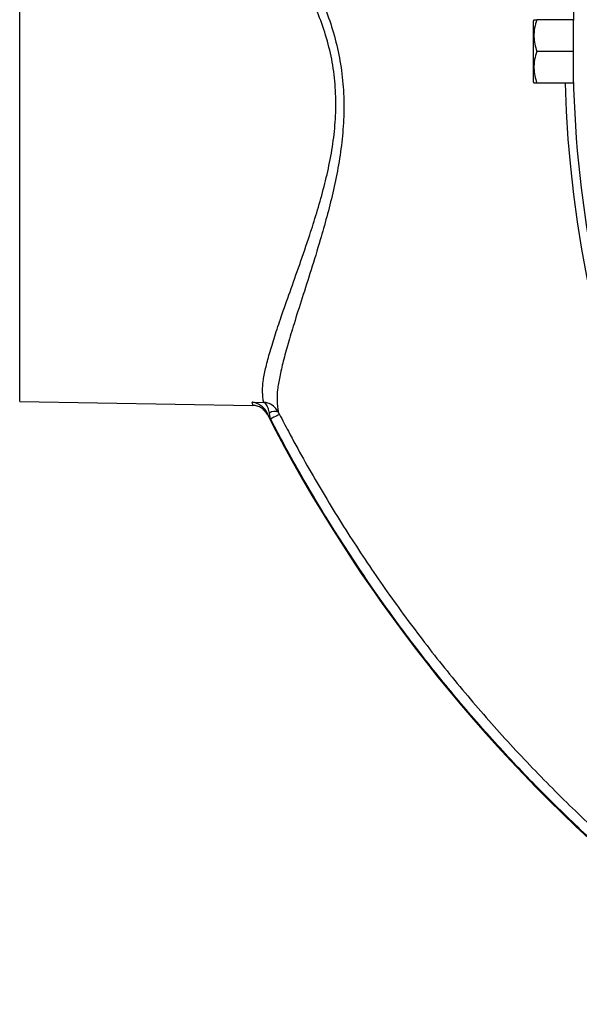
# Model space of a CAD drawing. Header units: millimetres. Extents: x 2267 to 4635, y 1105 to 5811.
# Tile 11 of 23: x 2267 to 2603, y 4053 to 4644. Entities that reach past the tile are written whole.
import ezdxf

# ---------------------------------------------------------------- set-up
doc = ezdxf.new("R2010")
doc.units = ezdxf.units.MM
doc.header["$LTSCALE"] = 2

msp = doc.modelspace()

# ---------------------------------------------------------------- linework, layer by layer
at = {"color": 7, "linetype": 'Continuous', "lineweight": 25}
for p, q in [((2266.86, 4414.53), (2266.86, 4834.53)), ((2575.44, 4643.53), (2574.86, 4642.53)), ((2599.12, 4643.53), (2577.14, 4643.53)), ((2574.86, 4642.53), (2574.86, 4606.53)), ((2598.86, 4624.53), (2577.14, 4624.53)), ((2574.86, 4606.53), (2575.44, 4605.53)), ((2599.12, 4605.53), (2577.14, 4605.53)), ((2266.86, 4414.53), (2406.73, 4412.09)), ((2406.28, 4414.04), (2413.24, 4413.91)), ((2417.25, 4403.93), (2415.37, 4407.62)), ((2417.42, 4403.93), (2416.72, 4407.53)), ((2422.01, 4408.12), (2422.74, 4406.68)), ((2417.42, 4403.93), (2417.25, 4403.93))]:
    msp.add_line(p, q, dxfattribs=at)
at = {"color": 7, "linetype": 'Continuous', "lineweight": 25, "flags": 128}
msp.add_lwpolyline([(2422.74, 4406.68), (2422.6, 4406.61), (2422.28, 4406.44), (2421.77, 4406.18), (2421.11, 4405.84), (2420.31, 4405.43), (2419.41, 4404.96), (2418.43, 4404.45), (2417.42, 4403.93)], dxfattribs=at)
at = {"color": 7, "linetype": 'Continuous', "lineweight": 25}
for centre, radius, start, end in [((3286.86, 4624.53), 688, 170.06289, 180), ((3286.86, 4624.53), 688, 180, 189.94027), ((3286.86, 4624.53), 693, 181.57108, 267.02226), ((2419.91, 4402.93), 5.6, 67.98795, 124.76513), ((3231.26, 4824.75), 916.7, 207.13548, 229.27858), ((3231.26, 4824.75), 916.35, 207.3377, 229.27858)]:
    msp.add_arc(centre, radius, start, end, dxfattribs=at)
for points, knots in [([(2321.63, 4843.5), (2322.24, 4842.53), (2323.49, 4840.57), (2327.21, 4835.38), (2332.15, 4828.69), (2338.35, 4820.42), (2345.72, 4810.68), (2354.11, 4799.61), (2363.7, 4786.93), (2374.47, 4772.63), (2386.3, 4756.69), (2398.48, 4739.81), (2409.87, 4723.36), (2420.29, 4707.61), (2429.56, 4692.63), (2438.28, 4677.02), (2445.75, 4661.64), (2451.8, 4646.57), (2456.37, 4631.94), (2459.67, 4616.76), (2461.33, 4601.16), (2461.49, 4585.42), (2460.29, 4569.82), (2457.96, 4554.53), (2454.84, 4539.61), (2451.18, 4525.23), (2446.72, 4509.66), (2441.67, 4493.22), (2436.28, 4476.36), (2431.6, 4461.66), (2427.83, 4449.07), (2424.91, 4438.42), (2422.74, 4429.11), (2421.39, 4421.37), (2421.14, 4415.32), (2421.59, 4410.75), (2421.87, 4409), (2422.01, 4408.12)], [0, 0, 0, 0, 0.029362, 0.059211, 0.089161, 0.119034, 0.150081, 0.181208, 0.212278, 0.247616, 0.283082, 0.318572, 0.353943, 0.381552, 0.409231, 0.436874, 0.464436, 0.487478, 0.510566, 0.533573, 0.557384, 0.58129, 0.605131, 0.629421, 0.653794, 0.678193, 0.702518, 0.736154, 0.769868, 0.803491, 0.831999, 0.860639, 0.889262, 0.917748, 0.945134, 0.972591, 1, 1, 1, 1]), ([(2413.24, 4413.91), (2413.11, 4414.8), (2412.83, 4416.58), (2412.47, 4420.89), (2412.81, 4426.59), (2414.27, 4433.97), (2416.64, 4443.07), (2419.82, 4453.48), (2423.92, 4465.77), (2428.98, 4480.09), (2434.82, 4496.5), (2440.3, 4512.48), (2445.14, 4527.57), (2449.14, 4541.48), (2452.58, 4555.94), (2455.19, 4570.75), (2456.62, 4585.84), (2456.62, 4601.02), (2455.04, 4616.08), (2451.71, 4630.71), (2447.04, 4644.77), (2440.82, 4659.26), (2433.09, 4674.04), (2424.06, 4689.03), (2414.46, 4703.36), (2403.65, 4718.45), (2391.82, 4734.24), (2379.15, 4750.46), (2366.85, 4765.76), (2355.66, 4779.49), (2345.68, 4791.67), (2336.94, 4802.32), (2329.27, 4811.68), (2322.8, 4819.63), (2317.66, 4826.05), (2314.02, 4830.71), (2312.71, 4832.55), (2312.13, 4833.36)], [0, 0, 0, 0, 0.025932, 0.051904, 0.077818, 0.106927, 0.136176, 0.165442, 0.194574, 0.228738, 0.262994, 0.29717, 0.321595, 0.346096, 0.370566, 0.394947, 0.418539, 0.442203, 0.465757, 0.488542, 0.511421, 0.53425, 0.561952, 0.589742, 0.617573, 0.645331, 0.681267, 0.717322, 0.753352, 0.789256, 0.820904, 0.852609, 0.884234, 0.914664, 0.945173, 0.975578, 1, 1, 1, 1]), ([(2577.14, 4643.53), (2576.65, 4641.88), (2575.66, 4638.55), (2575.29, 4633.61), (2575.83, 4628.88), (2576.7, 4625.99), (2577.14, 4624.53)], [0, 0, 0, 0, 0.2646091, 0.5349498, 0.7653476, 1, 1, 1, 1]), ([(2575.56, 4643.53), (2575.53, 4643.53), (2575.47, 4643.53), (2576.18, 4643.53), (2576.91, 4643.53), (2577.14, 4643.53)], [0, 0, 0, 0, 0.249773, 0.764242, 1, 1, 1, 1]), ([(2577.14, 4624.53), (2576.65, 4622.88), (2575.66, 4619.55), (2575.29, 4614.61), (2575.83, 4609.88), (2576.7, 4606.99), (2577.14, 4605.53)], [0, 0, 0, 0, 0.264604, 0.53495, 0.765342, 1, 1, 1, 1]), ([(2577.14, 4605.53), (2576.91, 4605.53), (2576.2, 4605.53), (2575.48, 4605.53), (2575.54, 4605.53), (2575.56, 4605.53)], [0, 0, 0, 0, 0.235755, 0.737375, 1, 1, 1, 1]), ([(2406.73, 4412.09), (2406.78, 4412.13), (2406.92, 4412.24), (2406.53, 4413.33), (2406.28, 4414.04)], [0, 0, 0, 0, 0.347412, 1, 1, 1, 1]), ([(2415.37, 4407.62), (2414.86, 4408.63), (2414.24, 4409.48), (2413.2, 4410.61), (2412.83, 4410.96), (2412.08, 4411.59), (2411.7, 4411.87), (2410.91, 4412.39), (2410.51, 4412.62), (2409.68, 4413.04), (2409.26, 4413.22), (2408.42, 4413.54), (2408, 4413.67), (2407.35, 4413.83), (2407.14, 4413.88), (2406.71, 4413.97), (2406.49, 4414.01), (2406.28, 4414.04)], [0, 0, 0, 0, 0.25, 0.25, 0.375, 0.375, 0.5, 0.5, 0.625, 0.625, 0.75, 0.75, 0.875, 0.875, 0.9375, 0.9375, 1, 1, 1, 1]), ([(2422.01, 4408.12), (2421.37, 4409.12), (2419.96, 4411.3), (2417.33, 4412.91), (2415.39, 4413.56), (2414.56, 4413.75), (2414.06, 4413.83), (2413.75, 4413.87), (2413.56, 4413.89), (2413.44, 4413.9), (2413.36, 4413.9), (2413.32, 4413.91), (2413.29, 4413.91), (2413.28, 4413.91), (2413.26, 4413.91), (2413.25, 4413.91), (2413.24, 4413.91)], [0, 0, 0, 0, 0.313069, 0.689235, 0.811618, 0.883978, 0.928139, 0.955398, 0.972292, 0.982785, 0.989299, 0.993347, 0.995868, 0.997001, 0.997452, 1, 1, 1, 1]), ([(2416.72, 4407.53), (2416.47, 4408.57), (2415.93, 4410.84), (2414.88, 4412.63), (2414.1, 4413.41), (2413.77, 4413.65), (2413.57, 4413.77), (2413.44, 4413.83), (2413.37, 4413.87), (2413.32, 4413.89), (2413.29, 4413.9), (2413.27, 4413.9), (2413.26, 4413.91), (2413.25, 4413.91), (2413.25, 4413.91), (2413.24, 4413.91), (2413.24, 4413.91)], [0, 0, 0, 0, 0.31301, 0.689127, 0.81268, 0.885154, 0.929155, 0.956197, 0.972897, 0.983222, 0.98961, 0.993564, 0.996018, 0.997003, 0.997449, 1, 1, 1, 1]), ([(2415.46, 4406.65), (2415.04, 4407.46), (2414.53, 4408.19), (2413.62, 4409.19), (2413.29, 4409.5), (2412.59, 4410.07), (2412.23, 4410.34), (2411.09, 4411.05), (2410.25, 4411.42), (2408.96, 4411.81), (2408.53, 4411.9), (2407.64, 4412.04), (2407.18, 4412.08), (2406.73, 4412.09)], [0, 0, 0, 0, 0.25, 0.25, 0.375, 0.375, 0.5, 0.5, 0.75, 0.75, 0.875, 0.875, 1, 1, 1, 1])]:
    msp.add_open_spline(points, degree=3, knots=knots, dxfattribs=at)
msp.add_open_spline([(2415.37, 4407.62), (2415.56, 4406.98), (2415.59, 4406.65), (2415.46, 4406.65)], degree=3, dxfattribs=at)
at = {"color": 8, "linetype": 'Continuous', "lineweight": 25}
for points, knots in [([(3157.14, 3944.09), (3148.93, 3943.93), (3126.08, 3943.49), (3088.53, 3944.89), (3044.63, 3948.62), (3000.92, 3954.78), (2957.65, 3963.36), (2915.01, 3974.42), (2875.05, 3987.43), (2837.76, 4002.01), (2803.03, 4017.68), (2769.14, 4035.11), (2735.72, 4054.51), (2702.95, 4076), (2670.88, 4099.5), (2639.97, 4124.51), (2610.64, 4150.45), (2582.83, 4177.18), (2556.55, 4204.62), (2531.42, 4233.12), (2507.27, 4262.9), (2484.18, 4293.97), (2462.21, 4326.3), (2441.65, 4359.54), (2426.99, 4385.59), (2419.19, 4400.53), (2417.42, 4403.93)], [0, 0, 0, 0, 0.026776, 0.0745385, 0.1224625, 0.1704496, 0.2184141, 0.2662857, 0.3140132, 0.3553895, 0.3968209, 0.4382521, 0.4796284, 0.5227941, 0.566013, 0.6092465, 0.6524321, 0.6937028, 0.7350089, 0.7763151, 0.817586, 0.8600436, 0.9025397, 0.9450355, 0.9874925, 1, 1, 1, 1]), ([(2422.74, 4406.68), (2424.5, 4403.31), (2432.09, 4388.79), (2446.28, 4363.53), (2466.07, 4331.4), (2487.19, 4300.11), (2509.79, 4269.44), (2533.89, 4239.47), (2559.48, 4210.27), (2586.29, 4182.17), (2614.04, 4155.48), (2642.61, 4130.16), (2671.98, 4106.26), (2702.4, 4083.72), (2734.32, 4062.45), (2767.79, 4042.67), (2802.73, 4024.46), (2838.6, 4008.14), (2876.57, 3993.24), (2916.73, 3980.17), (2959.03, 3969.2), (3001.98, 3960.68), (3045.34, 3954.61), (3087.99, 3950.8), (3116.19, 3950.17), (3129.8, 3949.87)], [0, 0, 0, 0, 0.012901, 0.055469, 0.098075, 0.14068, 0.18325, 0.227045, 0.27088, 0.314714, 0.35851, 0.401216, 0.443965, 0.4867, 0.529388, 0.573805, 0.618286, 0.662767, 0.707183, 0.756356, 0.805676, 0.855093, 0.904532, 0.953907, 1, 1, 1, 1])]:
    msp.add_open_spline(points, degree=3, knots=knots, dxfattribs=at)

doc.saveas('drawing.dxf')
